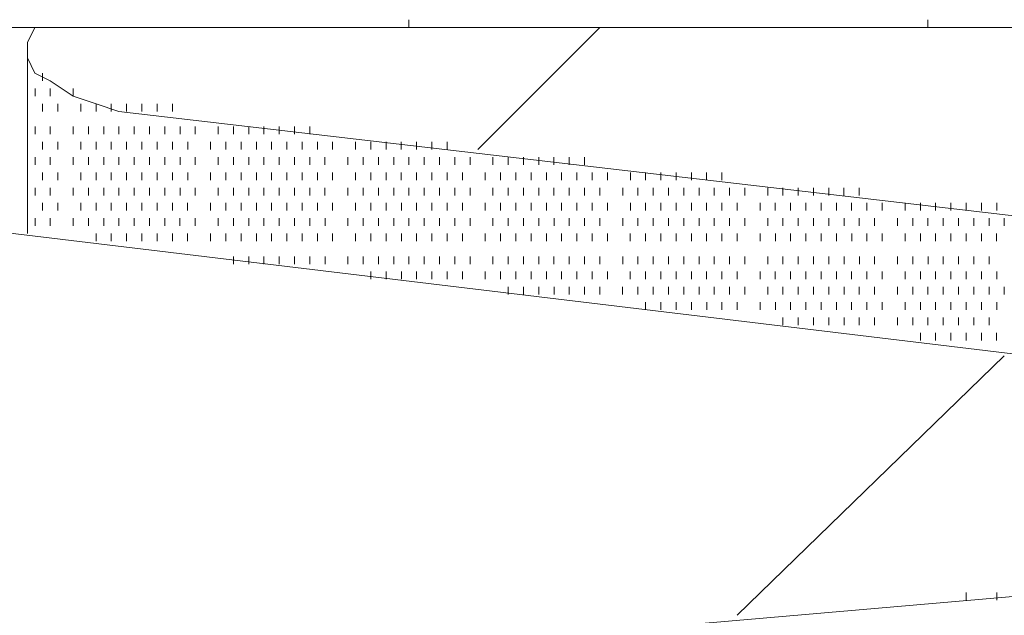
# Model space of a CAD drawing. Extents: x 309 to 1068, y 854 to 1368.
# Tile 67 of 82: x 497.63 to 506.48, y 1019.94 to 1025.3. Entities that reach past the tile are written whole.
import ezdxf

# ---------------------------------------------------------------- set-up
doc = ezdxf.new("R2010")
doc.units = 0
doc.layers.get('0').update_dxf_attribs({"linetype": 'CONTINUOUS'})
doc.layers.add('PDF_Geometry', color=7, linetype='CONTINUOUS', true_color=0xffffff)

msp = doc.modelspace()

# ---------------------------------------------------------------- linework, layer by layer
at = {"lineweight": 20}
msp.add_lwpolyline([(392.768534, 972.043478), (445.95277, 1025.227764), (565.635095, 1025.227764), (565.635095, 1000.111284), (512.450624, 946.926687), (458.442665, 946.926687)], dxfattribs=at)
at = {"layer": 'PDF_Geometry', "color": 252, "lineweight": 5}
for points in [[(501.127597, 1025.227764), (501.127597, 1025.29667)], [(505.794, 1025.227764), (505.794, 1025.29667)], [(499.960878, 1025.227764), (497.627442, 1025.227764)], [(504.627751, 1025.227764), (502.294315, 1025.227764)]]:
    msp.add_lwpolyline(points, dxfattribs=at)
at = {"layer": 'PDF_Geometry', "color": 0, "lineweight": 15}
for points in [[(497.696357, 1023.375266), (497.696357, 1025.090891), (497.764795, 1025.227766)], [(497.696357, 1025.090935), (497.696357, 1024.953591), (497.764795, 1024.816248), (497.902139, 1024.74781), (498.10792, 1024.610466), (498.31417, 1024.54156), (498.519951, 1024.473123)], [(498.519715, 1024.472976), (516.774247, 1022.345788)], [(510.117288, 1021.865461), (491.863225, 1024.061555)], [(482.324434, 1017.267448), (482.530215, 1017.47276), (482.804434, 1017.67901), (483.147559, 1017.816354), (483.490684, 1017.953698), (483.902715, 1018.091042), (484.314277, 1018.228385), (484.794746, 1018.228385), (509.362402, 1020.355104), (509.637091, 1020.42401), (509.911777, 1020.492917), (510.185996, 1020.561354), (510.391776, 1020.629792), (510.598028, 1020.767135), (510.803809, 1020.90401), (510.872246, 1021.041823), (510.940684, 1021.179167), (511.009589, 1021.31651), (510.940684, 1021.453385), (510.872246, 1021.590729), (510.734903, 1021.659635), (510.598028, 1021.79651), (510.391776, 1021.865417), (510.117558, 1021.865417)]]:
    msp.add_lwpolyline(points, dxfattribs=at)
at = {"layer": 'PDF_Geometry', "color": 0, "lineweight": 9}
for points in [[(501.745277, 1024.130089), (502.84309, 1025.227902)], [(504.078298, 1019.944012), (506.480173, 1022.276981)]]:
    msp.add_lwpolyline(points, dxfattribs=at)
at = {"layer": 'PDF_Geometry', "color": 252, "lineweight": 9}
for points in [[(497.696356, 1024.74752), (497.696356, 1024.816426)], [(497.833231, 1024.74752), (497.833231, 1024.816426)], [(497.765261, 1024.610177), (497.765261, 1024.678615)], [(497.902136, 1024.610177), (497.902136, 1024.678615)], [(498.107918, 1024.610177), (498.107918, 1024.678615)], [(497.696356, 1024.472833), (497.696356, 1024.54174)], [(497.833231, 1024.472833), (497.833231, 1024.54174)], [(497.971044, 1024.472833), (497.971044, 1024.54174)], [(498.176356, 1024.472833), (498.176356, 1024.54174)], [(498.314169, 1024.472833), (498.314169, 1024.54174)], [(498.451044, 1024.472833), (498.451044, 1024.54174)], [(498.588387, 1024.472833), (498.588387, 1024.54174)], [(498.72573, 1024.472833), (498.72573, 1024.54174)], [(498.863074, 1024.472833), (498.863074, 1024.54174)], [(498.999949, 1024.472833), (498.999949, 1024.54174)], [(497.765261, 1024.26752), (497.765261, 1024.335489)], [(497.902136, 1024.26752), (497.902136, 1024.335489)], [(498.107918, 1024.26752), (498.107918, 1024.335489)], [(498.245262, 1024.26752), (498.245262, 1024.335489)], [(498.382606, 1024.26752), (498.382606, 1024.335489)], [(498.519949, 1024.26752), (498.519949, 1024.335489)], [(498.656824, 1024.26752), (498.656824, 1024.335489)], [(498.794637, 1024.26752), (498.794637, 1024.335489)], [(498.931512, 1024.26752), (498.931512, 1024.335489)], [(499.068856, 1024.26752), (499.068856, 1024.335489)], [(499.2062, 1024.26752), (499.2062, 1024.335489)], [(499.411981, 1024.26752), (499.411981, 1024.335489)], [(499.548856, 1024.26752), (499.548856, 1024.335489)], [(499.686668, 1024.26752), (499.686668, 1024.335489)], [(499.823543, 1024.26752), (499.823543, 1024.335489)], [(499.960886, 1024.26752), (499.960886, 1024.335489)], [(500.098231, 1024.26752), (500.098231, 1024.335489)], [(500.235574, 1024.26752), (500.235574, 1024.335489)], [(497.696356, 1024.130177), (497.696356, 1024.198145)], [(497.833231, 1024.130177), (497.833231, 1024.198145)], [(497.971044, 1024.130177), (497.971044, 1024.198145)], [(498.176356, 1024.130177), (498.176356, 1024.198145)], [(498.314169, 1024.130177), (498.314169, 1024.198145)], [(498.451044, 1024.130177), (498.451044, 1024.198145)], [(498.588387, 1024.130177), (498.588387, 1024.198145)], [(498.72573, 1024.130177), (498.72573, 1024.198145)], [(498.863074, 1024.130177), (498.863074, 1024.198145)], [(498.999949, 1024.130177), (498.999949, 1024.198145)], [(499.137762, 1024.130177), (499.137762, 1024.198145)], [(499.343075, 1024.130177), (499.343075, 1024.198145)], [(499.480886, 1024.130177), (499.480886, 1024.198145)], [(499.617761, 1024.130177), (499.617761, 1024.198145)], [(499.755106, 1024.130177), (499.755106, 1024.198145)], [(499.891981, 1024.130177), (499.891981, 1024.198145)], [(500.029794, 1024.130177), (500.029794, 1024.198145)], [(500.166669, 1024.130177), (500.166669, 1024.198145)], [(500.304012, 1024.130177), (500.304012, 1024.198145)], [(500.441356, 1024.130177), (500.441356, 1024.198145)], [(500.647137, 1024.130177), (500.647137, 1024.198145)], [(500.784481, 1024.130177), (500.784481, 1024.198145)], [(500.921824, 1024.130177), (500.921824, 1024.198145)], [(501.058699, 1024.130177), (501.058699, 1024.198145)], [(501.196512, 1024.130177), (501.196512, 1024.198145)], [(501.333387, 1024.130177), (501.333387, 1024.198145)], [(501.470731, 1024.130177), (501.470731, 1024.198145)], [(497.765261, 1023.992832), (497.765261, 1024.06127)], [(497.902136, 1023.992832), (497.902136, 1024.06127)], [(498.107918, 1023.992832), (498.107918, 1024.06127)], [(498.245262, 1023.992832), (498.245262, 1024.06127)], [(498.382606, 1023.992832), (498.382606, 1024.06127)], [(498.519949, 1023.992832), (498.519949, 1024.06127)], [(498.656824, 1023.992832), (498.656824, 1024.06127)], [(498.794637, 1023.992832), (498.794637, 1024.06127)], [(498.931512, 1023.992832), (498.931512, 1024.06127)], [(499.068856, 1023.992832), (499.068856, 1024.06127)], [(499.206191, 1023.99266), (499.206191, 1024.061097)], [(499.411972, 1023.99266), (499.411972, 1024.061097)], [(499.548847, 1023.99266), (499.548847, 1024.061097)], [(499.68666, 1023.99266), (499.68666, 1024.061097)], [(499.823535, 1023.99266), (499.823535, 1024.061097)], [(499.960878, 1023.99266), (499.960878, 1024.061097)], [(500.098222, 1023.99266), (500.098222, 1024.061097)], [(500.235566, 1023.99266), (500.235566, 1024.061097)], [(500.372441, 1023.99266), (500.372441, 1024.061097)], [(500.578691, 1023.99266), (500.578691, 1024.061097)], [(500.715566, 1023.99266), (500.715566, 1024.061097)], [(500.853378, 1023.99266), (500.853378, 1024.061097)], [(500.990253, 1023.99266), (500.990253, 1024.061097)], [(501.127597, 1023.99266), (501.127597, 1024.061097)], [(501.264472, 1023.99266), (501.264472, 1024.061097)], [(501.402285, 1023.99266), (501.402285, 1024.061097)], [(501.53916, 1023.99266), (501.53916, 1024.061097)], [(501.676503, 1023.99266), (501.676503, 1024.061097)], [(501.882285, 1023.99266), (501.882285, 1024.061097)], [(502.019628, 1023.99266), (502.019628, 1024.061097)], [(502.156972, 1023.99266), (502.156972, 1024.061097)], [(502.294316, 1023.99266), (502.294316, 1024.061097)], [(502.431191, 1023.99266), (502.431191, 1024.061097)], [(502.569003, 1023.99266), (502.569003, 1024.061097)], [(502.705878, 1023.99266), (502.705878, 1024.061097)], [(497.696347, 1023.855316), (497.696347, 1023.924222)], [(497.833222, 1023.855316), (497.833222, 1023.924222)], [(497.971035, 1023.855316), (497.971035, 1023.924222)], [(498.176347, 1023.855316), (498.176347, 1023.924222)], [(498.31416, 1023.855316), (498.31416, 1023.924222)], [(498.451035, 1023.855316), (498.451035, 1023.924222)], [(498.588378, 1023.855316), (498.588378, 1023.924222)], [(498.725722, 1023.855316), (498.725722, 1023.924222)], [(498.863066, 1023.855316), (498.863066, 1023.924222)], [(498.999941, 1023.855316), (498.999941, 1023.924222)], [(499.137753, 1023.855316), (499.137753, 1023.924222)], [(499.343066, 1023.855316), (499.343066, 1023.924222)], [(499.480878, 1023.855316), (499.480878, 1023.924222)], [(499.617753, 1023.855316), (499.617753, 1023.924222)], [(499.755097, 1023.855316), (499.755097, 1023.924222)], [(499.891972, 1023.855316), (499.891972, 1023.924222)], [(500.029785, 1023.855316), (500.029785, 1023.924222)], [(500.16666, 1023.855316), (500.16666, 1023.924222)], [(500.304003, 1023.855316), (500.304003, 1023.924222)], [(500.441347, 1023.855316), (500.441347, 1023.924222)], [(500.647128, 1023.855316), (500.647128, 1023.924222)], [(500.784472, 1023.855316), (500.784472, 1023.924222)], [(500.921816, 1023.855316), (500.921816, 1023.924222)], [(501.058691, 1023.855316), (501.058691, 1023.924222)], [(501.196503, 1023.855316), (501.196503, 1023.924222)], [(501.333378, 1023.855316), (501.333378, 1023.924222)], [(501.470722, 1023.855316), (501.470722, 1023.924222)], [(501.607597, 1023.855316), (501.607597, 1023.924222)], [(501.813847, 1023.855316), (501.813847, 1023.924222)], [(501.951191, 1023.855316), (501.951191, 1023.924222)], [(502.088066, 1023.855316), (502.088066, 1023.924222)], [(502.225878, 1023.855316), (502.225878, 1023.924222)], [(502.362753, 1023.855316), (502.362753, 1023.924222)], [(502.500097, 1023.855316), (502.500097, 1023.924222)], [(502.637441, 1023.855316), (502.637441, 1023.924222)], [(502.774316, 1023.855316), (502.774316, 1023.924222)], [(502.912128, 1023.855316), (502.912128, 1023.924222)], [(503.11791, 1023.855316), (503.11791, 1023.924222)], [(503.254785, 1023.855316), (503.254785, 1023.924222)], [(503.392128, 1023.855316), (503.392128, 1023.924222)], [(503.529472, 1023.855316), (503.529472, 1023.924222)], [(503.666816, 1023.855316), (503.666816, 1023.924222)], [(503.803691, 1023.855316), (503.803691, 1023.924222)], [(503.941503, 1023.855316), (503.941503, 1023.924222)], [(497.765253, 1023.717972), (497.765253, 1023.78641)], [(497.902128, 1023.717972), (497.902128, 1023.78641)], [(498.10791, 1023.717972), (498.10791, 1023.78641)], [(498.245253, 1023.717972), (498.245253, 1023.78641)], [(498.382597, 1023.717972), (498.382597, 1023.78641)], [(498.519941, 1023.717972), (498.519941, 1023.78641)], [(498.656816, 1023.717972), (498.656816, 1023.78641)], [(498.794628, 1023.717972), (498.794628, 1023.78641)], [(498.931503, 1023.717972), (498.931503, 1023.78641)], [(499.068847, 1023.717972), (499.068847, 1023.78641)], [(499.206191, 1023.717972), (499.206191, 1023.78641)], [(499.411972, 1023.717972), (499.411972, 1023.78641)], [(499.548847, 1023.717972), (499.548847, 1023.78641)], [(499.68666, 1023.717972), (499.68666, 1023.78641)], [(499.823535, 1023.717972), (499.823535, 1023.78641)], [(499.960878, 1023.717972), (499.960878, 1023.78641)], [(500.098222, 1023.717972), (500.098222, 1023.78641)], [(500.235566, 1023.717972), (500.235566, 1023.78641)], [(500.372441, 1023.717972), (500.372441, 1023.78641)], [(500.578691, 1023.717972), (500.578691, 1023.78641)], [(500.715566, 1023.717972), (500.715566, 1023.78641)], [(500.853378, 1023.717972), (500.853378, 1023.78641)], [(500.990253, 1023.717972), (500.990253, 1023.78641)], [(501.127597, 1023.717972), (501.127597, 1023.78641)], [(501.264472, 1023.717972), (501.264472, 1023.78641)], [(501.402285, 1023.717972), (501.402285, 1023.78641)], [(501.53916, 1023.717972), (501.53916, 1023.78641)], [(501.676503, 1023.717972), (501.676503, 1023.78641)], [(501.882285, 1023.717972), (501.882285, 1023.78641)], [(502.019628, 1023.717972), (502.019628, 1023.78641)], [(502.156972, 1023.717972), (502.156972, 1023.78641)], [(502.294316, 1023.717972), (502.294316, 1023.78641)], [(502.431191, 1023.717972), (502.431191, 1023.78641)], [(502.569003, 1023.717972), (502.569003, 1023.78641)], [(502.705878, 1023.717972), (502.705878, 1023.78641)], [(502.843222, 1023.717972), (502.843222, 1023.78641)], [(503.049003, 1023.717972), (503.049003, 1023.78641)], [(503.186347, 1023.717972), (503.186347, 1023.78641)], [(503.323222, 1023.717972), (503.323222, 1023.78641)], [(503.461035, 1023.717972), (503.461035, 1023.78641)], [(503.59791, 1023.717972), (503.59791, 1023.78641)], [(503.735253, 1023.717972), (503.735253, 1023.78641)], [(503.872597, 1023.717972), (503.872597, 1023.78641)], [(504.009941, 1023.717972), (504.009941, 1023.78641)], [(504.146816, 1023.717972), (504.146816, 1023.78641)], [(504.353066, 1023.717972), (504.353066, 1023.78641)], [(504.489941, 1023.717972), (504.489941, 1023.78641)], [(504.627753, 1023.717972), (504.627753, 1023.78641)], [(504.764628, 1023.717972), (504.764628, 1023.78641)], [(504.901972, 1023.717972), (504.901972, 1023.78641)], [(505.038847, 1023.717972), (505.038847, 1023.78641)], [(505.17666, 1023.717972), (505.17666, 1023.78641)], [(497.696347, 1023.581097), (497.696347, 1023.649535)], [(497.833222, 1023.581097), (497.833222, 1023.649535)], [(497.971035, 1023.581097), (497.971035, 1023.649535)], [(498.176347, 1023.581097), (498.176347, 1023.649535)], [(498.31416, 1023.581097), (498.31416, 1023.649535)], [(498.451035, 1023.581097), (498.451035, 1023.649535)], [(498.588378, 1023.581097), (498.588378, 1023.649535)], [(498.725582, 1023.581088), (498.725582, 1023.649525)], [(498.862926, 1023.581088), (498.862926, 1023.649525)], [(499.000269, 1023.581088), (499.000269, 1023.649525)], [(499.137144, 1023.581088), (499.137144, 1023.649525)], [(499.343394, 1023.581088), (499.343394, 1023.649525)], [(499.480738, 1023.581088), (499.480738, 1023.649525)], [(499.617613, 1023.581088), (499.617613, 1023.649525)], [(499.755426, 1023.581088), (499.755426, 1023.649525)], [(499.892301, 1023.581088), (499.892301, 1023.649525)], [(500.029644, 1023.581088), (500.029644, 1023.649525)], [(500.166519, 1023.581088), (500.166519, 1023.649525)], [(500.304332, 1023.581088), (500.304332, 1023.649525)], [(500.441207, 1023.581088), (500.441207, 1023.649525)], [(500.646988, 1023.581088), (500.646988, 1023.649525)], [(500.784332, 1023.581088), (500.784332, 1023.649525)], [(500.921676, 1023.581088), (500.921676, 1023.649525)], [(501.059019, 1023.581088), (501.059019, 1023.649525)], [(501.196363, 1023.581088), (501.196363, 1023.649525)], [(501.333238, 1023.581088), (501.333238, 1023.649525)], [(501.471051, 1023.581088), (501.471051, 1023.649525)], [(501.607926, 1023.581088), (501.607926, 1023.649525)], [(501.813707, 1023.581088), (501.813707, 1023.649525)], [(501.951051, 1023.581088), (501.951051, 1023.649525)], [(502.088394, 1023.581088), (502.088394, 1023.649525)], [(502.225269, 1023.581088), (502.225269, 1023.649525)], [(502.362613, 1023.581088), (502.362613, 1023.649525)], [(502.499957, 1023.581088), (502.499957, 1023.649525)], [(502.637301, 1023.581088), (502.637301, 1023.649525)], [(502.774644, 1023.581088), (502.774644, 1023.649525)], [(502.911988, 1023.581088), (502.911988, 1023.649525)], [(503.117769, 1023.581088), (503.117769, 1023.649525)], [(503.254644, 1023.581088), (503.254644, 1023.649525)], [(503.391988, 1023.581088), (503.391988, 1023.649525)], [(503.529332, 1023.581088), (503.529332, 1023.649525)], [(503.666676, 1023.581088), (503.666676, 1023.649525)], [(503.804019, 1023.581088), (503.804019, 1023.649525)], [(503.940894, 1023.581088), (503.940894, 1023.649525)], [(504.078238, 1023.581088), (504.078238, 1023.649525)], [(504.284019, 1023.581088), (504.284019, 1023.649525)], [(504.421363, 1023.581088), (504.421363, 1023.649525)], [(504.558707, 1023.581088), (504.558707, 1023.649525)], [(504.696051, 1023.581088), (504.696051, 1023.649525)], [(504.833394, 1023.581088), (504.833394, 1023.649525)], [(504.970269, 1023.581088), (504.970269, 1023.649525)], [(505.107613, 1023.581088), (505.107613, 1023.649525)], [(505.244957, 1023.581088), (505.244957, 1023.649525)], [(505.382301, 1023.581088), (505.382301, 1023.649525)], [(505.588082, 1023.581088), (505.588082, 1023.649525)], [(505.725426, 1023.581088), (505.725426, 1023.649525)], [(505.862769, 1023.581088), (505.862769, 1023.649525)], [(505.999644, 1023.581088), (505.999644, 1023.649525)], [(506.136988, 1023.581088), (506.136988, 1023.649525)], [(506.274332, 1023.581088), (506.274332, 1023.649525)], [(506.411675, 1023.581088), (506.411675, 1023.649525)], [(497.765113, 1023.443744), (497.765113, 1023.512181)], [(497.901988, 1023.443744), (497.901988, 1023.512181)], [(498.107769, 1023.443744), (498.107769, 1023.512181)], [(498.245113, 1023.443744), (498.245113, 1023.512181)], [(498.382457, 1023.443744), (498.382457, 1023.512181)], [(498.519801, 1023.443744), (498.519801, 1023.512181)], [(498.657144, 1023.443744), (498.657144, 1023.512181)], [(498.794019, 1023.443744), (498.794019, 1023.512181)], [(498.931363, 1023.443744), (498.931363, 1023.512181)], [(499.068707, 1023.443744), (499.068707, 1023.512181)], [(499.206051, 1023.443744), (499.206051, 1023.512181)], [(499.411832, 1023.443744), (499.411832, 1023.512181)], [(499.549176, 1023.443744), (499.549176, 1023.512181)], [(499.686519, 1023.443744), (499.686519, 1023.512181)], [(499.823394, 1023.443744), (499.823394, 1023.512181)], [(499.960738, 1023.443744), (499.960738, 1023.512181)], [(500.098082, 1023.443744), (500.098082, 1023.512181)], [(500.235426, 1023.443744), (500.235426, 1023.512181)], [(500.372769, 1023.443744), (500.372769, 1023.512181)], [(500.578551, 1023.443744), (500.578551, 1023.512181)], [(500.715894, 1023.443744), (500.715894, 1023.512181)], [(500.852769, 1023.443744), (500.852769, 1023.512181)], [(500.990113, 1023.443744), (500.990113, 1023.512181)], [(501.127457, 1023.443744), (501.127457, 1023.512181)], [(501.264801, 1023.443744), (501.264801, 1023.512181)], [(501.402144, 1023.443744), (501.402144, 1023.512181)], [(501.539019, 1023.443744), (501.539019, 1023.512181)], [(501.676363, 1023.443744), (501.676363, 1023.512181)], [(501.882144, 1023.443744), (501.882144, 1023.512181)], [(502.019957, 1023.443744), (502.019957, 1023.512181)], [(502.156832, 1023.443744), (502.156832, 1023.512181)], [(502.294176, 1023.443744), (502.294176, 1023.512181)], [(502.431519, 1023.443744), (502.431519, 1023.512181)], [(502.568394, 1023.443744), (502.568394, 1023.512181)], [(502.705738, 1023.443744), (502.705738, 1023.512181)], [(502.843082, 1023.443744), (502.843082, 1023.512181)], [(503.048863, 1023.443744), (503.048863, 1023.512181)], [(503.186676, 1023.443744), (503.186676, 1023.512181)], [(503.323551, 1023.443744), (503.323551, 1023.512181)], [(503.460894, 1023.443744), (503.460894, 1023.512181)], [(503.597769, 1023.443744), (503.597769, 1023.512181)], [(503.735582, 1023.443744), (503.735582, 1023.512181)], [(503.872457, 1023.443744), (503.872457, 1023.512181)], [(504.009801, 1023.443744), (504.009801, 1023.512181)], [(504.147144, 1023.443744), (504.147144, 1023.512181)], [(504.352926, 1023.443744), (504.352926, 1023.512181)], [(504.490269, 1023.443744), (504.490269, 1023.512181)], [(504.627613, 1023.443744), (504.627613, 1023.512181)], [(504.764488, 1023.443744), (504.764488, 1023.512181)], [(504.902301, 1023.443744), (504.902301, 1023.512181)], [(505.039176, 1023.443744), (505.039176, 1023.512181)], [(505.176519, 1023.443744), (505.176519, 1023.512181)], [(505.313394, 1023.443744), (505.313394, 1023.512181)], [(505.519644, 1023.443744), (505.519644, 1023.512181)], [(505.656519, 1023.443744), (505.656519, 1023.512181)], [(505.793863, 1023.443744), (505.793863, 1023.512181)], [(505.931207, 1023.443744), (505.931207, 1023.512181)], [(506.068551, 1023.443744), (506.068551, 1023.512181)], [(506.205894, 1023.443744), (506.205894, 1023.512181)], [(506.343238, 1023.443744), (506.343238, 1023.512181)], [(506.480113, 1023.443744), (506.480113, 1023.512181)], [(498.314019, 1023.3064), (498.314019, 1023.375306)], [(498.450894, 1023.3064), (498.450894, 1023.375306)], [(498.588707, 1023.3064), (498.588707, 1023.375306)], [(498.725582, 1023.3064), (498.725582, 1023.375306)], [(498.862926, 1023.3064), (498.862926, 1023.375306)], [(499.000083, 1023.306301), (499.000083, 1023.375207)], [(499.137426, 1023.306301), (499.137426, 1023.375207)], [(499.343208, 1023.306301), (499.343208, 1023.375207)], [(499.480551, 1023.306301), (499.480551, 1023.375207)], [(499.617895, 1023.306301), (499.617895, 1023.375207)], [(499.755239, 1023.306301), (499.755239, 1023.375207)], [(499.892114, 1023.306301), (499.892114, 1023.375207)], [(500.029926, 1023.306301), (500.029926, 1023.375207)], [(500.166801, 1023.306301), (500.166801, 1023.375207)], [(500.304145, 1023.306301), (500.304145, 1023.375207)], [(500.44102, 1023.306301), (500.44102, 1023.375207)], [(500.64727, 1023.306301), (500.64727, 1023.375207)], [(500.784145, 1023.306301), (500.784145, 1023.375207)], [(500.921958, 1023.306301), (500.921958, 1023.375207)], [(501.058833, 1023.306301), (501.058833, 1023.375207)], [(501.196176, 1023.306301), (501.196176, 1023.375207)], [(501.33352, 1023.306301), (501.33352, 1023.375207)], [(501.470864, 1023.306301), (501.470864, 1023.375207)], [(501.607739, 1023.306301), (501.607739, 1023.375207)], [(501.81352, 1023.306301), (501.81352, 1023.375207)], [(501.950864, 1023.306301), (501.950864, 1023.375207)], [(502.088208, 1023.306301), (502.088208, 1023.375207)], [(502.225551, 1023.306301), (502.225551, 1023.375207)], [(502.362895, 1023.306301), (502.362895, 1023.375207)], [(502.49977, 1023.306301), (502.49977, 1023.375207)], [(502.637583, 1023.306301), (502.637583, 1023.375207)], [(502.774458, 1023.306301), (502.774458, 1023.375207)], [(502.911801, 1023.306301), (502.911801, 1023.375207)], [(503.117583, 1023.306301), (503.117583, 1023.375207)], [(503.254926, 1023.306301), (503.254926, 1023.375207)], [(503.39227, 1023.306301), (503.39227, 1023.375207)], [(503.529145, 1023.306301), (503.529145, 1023.375207)], [(503.666489, 1023.306301), (503.666489, 1023.375207)], [(503.803833, 1023.306301), (503.803833, 1023.375207)], [(503.941176, 1023.306301), (503.941176, 1023.375207)], [(504.07852, 1023.306301), (504.07852, 1023.375207)], [(504.284301, 1023.306301), (504.284301, 1023.375207)], [(504.421645, 1023.306301), (504.421645, 1023.375207)], [(504.55852, 1023.306301), (504.55852, 1023.375207)], [(504.695864, 1023.306301), (504.695864, 1023.375207)], [(504.833208, 1023.306301), (504.833208, 1023.375207)], [(504.970551, 1023.306301), (504.970551, 1023.375207)], [(505.107895, 1023.306301), (505.107895, 1023.375207)], [(505.24477, 1023.306301), (505.24477, 1023.375207)], [(505.382114, 1023.306301), (505.382114, 1023.375207)], [(505.587895, 1023.306301), (505.587895, 1023.375207)], [(505.725708, 1023.306301), (505.725708, 1023.375207)], [(505.862583, 1023.306301), (505.862583, 1023.375207)], [(505.999926, 1023.306301), (505.999926, 1023.375207)], [(506.13727, 1023.306301), (506.13727, 1023.375207)], [(506.274145, 1023.306301), (506.274145, 1023.375207)], [(506.411489, 1023.306301), (506.411489, 1023.375207)], [(499.548989, 1023.100519), (499.548989, 1023.169426)], [(499.686333, 1023.100519), (499.686333, 1023.169426)], [(499.823676, 1023.100519), (499.823676, 1023.169426)], [(499.96102, 1023.100519), (499.96102, 1023.169426)], [(500.097895, 1023.100519), (500.097895, 1023.169426)], [(500.235239, 1023.100519), (500.235239, 1023.169426)], [(500.372583, 1023.100519), (500.372583, 1023.169426)], [(500.578833, 1023.100519), (500.578833, 1023.169426)], [(500.715708, 1023.100519), (500.715708, 1023.169426)], [(500.853051, 1023.100519), (500.853051, 1023.169426)], [(500.990395, 1023.100519), (500.990395, 1023.169426)], [(501.12727, 1023.100519), (501.12727, 1023.169426)], [(501.264614, 1023.100519), (501.264614, 1023.169426)], [(501.401958, 1023.100519), (501.401958, 1023.169426)], [(501.539301, 1023.100519), (501.539301, 1023.169426)], [(501.676645, 1023.100519), (501.676645, 1023.169426)], [(501.882426, 1023.100519), (501.882426, 1023.169426)], [(502.01977, 1023.100519), (502.01977, 1023.169426)], [(502.156645, 1023.100519), (502.156645, 1023.169426)], [(502.294458, 1023.100519), (502.294458, 1023.169426)], [(502.431333, 1023.100519), (502.431333, 1023.169426)], [(502.568676, 1023.100519), (502.568676, 1023.169426)], [(502.70602, 1023.100519), (502.70602, 1023.169426)], [(502.842895, 1023.100519), (502.842895, 1023.169426)], [(503.049145, 1023.100519), (503.049145, 1023.169426)], [(503.186489, 1023.100519), (503.186489, 1023.169426)], [(503.323364, 1023.100519), (503.323364, 1023.169426)], [(503.461176, 1023.100519), (503.461176, 1023.169426)], [(503.598051, 1023.100519), (503.598051, 1023.169426)], [(503.735395, 1023.100519), (503.735395, 1023.169426)], [(503.87227, 1023.100519), (503.87227, 1023.169426)], [(504.010083, 1023.100519), (504.010083, 1023.169426)], [(504.146958, 1023.100519), (504.146958, 1023.169426)], [(504.353208, 1023.100519), (504.353208, 1023.169426)], [(504.490083, 1023.100519), (504.490083, 1023.169426)], [(504.627426, 1023.100519), (504.627426, 1023.169426)], [(504.76477, 1023.100519), (504.76477, 1023.169426)], [(504.902114, 1023.100519), (504.902114, 1023.169426)], [(505.038989, 1023.100519), (505.038989, 1023.169426)], [(505.176801, 1023.100519), (505.176801, 1023.169426)], [(505.313676, 1023.100519), (505.313676, 1023.169426)], [(505.519458, 1023.100519), (505.519458, 1023.169426)], [(505.656801, 1023.100519), (505.656801, 1023.169426)], [(505.794145, 1023.100519), (505.794145, 1023.169426)], [(505.93102, 1023.100519), (505.93102, 1023.169426)], [(506.068833, 1023.100519), (506.068833, 1023.169426)], [(506.205708, 1023.100519), (506.205708, 1023.169426)], [(506.343051, 1023.100519), (506.343051, 1023.169426)], [(500.784249, 1022.963464), (500.784249, 1023.03237)], [(500.922062, 1022.963464), (500.922062, 1023.03237)], [(501.058937, 1022.963464), (501.058937, 1023.03237)], [(501.196281, 1022.963464), (501.196281, 1023.03237)], [(501.333156, 1022.963464), (501.333156, 1023.03237)], [(501.470968, 1022.963464), (501.470968, 1023.03237)], [(501.607843, 1022.963464), (501.607843, 1023.03237)], [(501.813624, 1022.963464), (501.813624, 1023.03237)], [(501.950968, 1022.963464), (501.950968, 1023.03237)], [(502.088312, 1022.963464), (502.088312, 1023.03237)], [(502.225656, 1022.963464), (502.225656, 1023.03237)], [(502.362531, 1022.963464), (502.362531, 1023.03237)], [(502.499874, 1022.963464), (502.499874, 1023.03237)], [(502.637687, 1022.963464), (502.637687, 1023.03237)], [(502.774562, 1022.963464), (502.774562, 1023.03237)], [(502.911906, 1022.963464), (502.911906, 1023.03237)], [(503.117687, 1022.963464), (503.117687, 1023.03237)], [(503.255031, 1022.963464), (503.255031, 1023.03237)], [(503.391906, 1022.963464), (503.391906, 1023.03237)], [(503.529249, 1022.963464), (503.529249, 1023.03237)], [(503.666593, 1022.963464), (503.666593, 1023.03237)], [(503.803937, 1022.963464), (503.803937, 1023.03237)], [(503.941281, 1022.963464), (503.941281, 1023.03237)], [(504.078156, 1022.963464), (504.078156, 1023.03237)], [(504.284406, 1022.963464), (504.284406, 1023.03237)], [(504.421281, 1022.963464), (504.421281, 1023.03237)], [(504.559093, 1022.963464), (504.559093, 1023.03237)], [(504.695968, 1022.963464), (504.695968, 1023.03237)], [(504.833312, 1022.963464), (504.833312, 1023.03237)], [(504.970656, 1022.963464), (504.970656, 1023.03237)], [(505.107531, 1022.963464), (505.107531, 1023.03237)], [(505.244874, 1022.963464), (505.244874, 1023.03237)], [(505.382218, 1022.963464), (505.382218, 1023.03237)], [(505.587999, 1022.963464), (505.587999, 1023.03237)], [(505.725812, 1022.963464), (505.725812, 1023.03237)], [(505.862687, 1022.963464), (505.862687, 1023.03237)], [(506.000031, 1022.963464), (506.000031, 1023.03237)], [(506.136906, 1022.963464), (506.136906, 1023.03237)], [(506.274718, 1022.963464), (506.274718, 1023.03237)], [(506.411593, 1022.963464), (506.411593, 1023.03237)], [(502.019874, 1022.82612), (502.019874, 1022.894558)], [(502.156749, 1022.82612), (502.156749, 1022.894558)], [(502.294562, 1022.82612), (502.294562, 1022.894558)], [(502.431437, 1022.82612), (502.431437, 1022.894558)], [(502.568781, 1022.82612), (502.568781, 1022.894558)], [(502.705656, 1022.82612), (502.705656, 1022.894558)], [(502.843468, 1022.82612), (502.843468, 1022.894558)], [(503.048781, 1022.82612), (503.048781, 1022.894558)], [(503.186593, 1022.82612), (503.186593, 1022.894558)], [(503.323468, 1022.82612), (503.323468, 1022.894558)], [(503.460812, 1022.82612), (503.460812, 1022.894558)], [(503.598156, 1022.82612), (503.598156, 1022.894558)], [(503.735499, 1022.82612), (503.735499, 1022.894558)], [(503.872374, 1022.82612), (503.872374, 1022.894558)], [(504.010187, 1022.82612), (504.010187, 1022.894558)], [(504.147062, 1022.82612), (504.147062, 1022.894558)], [(504.353312, 1022.82612), (504.353312, 1022.894558)], [(504.490187, 1022.82612), (504.490187, 1022.894558)], [(504.627531, 1022.82612), (504.627531, 1022.894558)], [(504.764406, 1022.82612), (504.764406, 1022.894558)], [(504.902218, 1022.82612), (504.902218, 1022.894558)], [(505.039093, 1022.82612), (505.039093, 1022.894558)], [(505.176437, 1022.82612), (505.176437, 1022.894558)], [(505.313781, 1022.82612), (505.313781, 1022.894558)], [(505.519562, 1022.82612), (505.519562, 1022.894558)], [(505.656906, 1022.82612), (505.656906, 1022.894558)], [(505.793781, 1022.82612), (505.793781, 1022.894558)], [(505.931124, 1022.82612), (505.931124, 1022.894558)], [(506.068937, 1022.82612), (506.068937, 1022.894558)], [(506.205812, 1022.82612), (506.205812, 1022.894558)], [(506.343156, 1022.82612), (506.343156, 1022.894558)], [(506.480031, 1022.82612), (506.480031, 1022.894558)], [(503.254751, 1022.689146), (503.254751, 1022.757583)], [(503.392094, 1022.689146), (503.392094, 1022.757583)], [(503.529438, 1022.689146), (503.529438, 1022.757583)], [(503.666782, 1022.689146), (503.666782, 1022.757583)], [(503.804126, 1022.689146), (503.804126, 1022.757583)], [(503.941001, 1022.689146), (503.941001, 1022.757583)], [(504.078344, 1022.689146), (504.078344, 1022.757583)], [(504.284126, 1022.689146), (504.284126, 1022.757583)], [(504.421469, 1022.689146), (504.421469, 1022.757583)], [(504.558813, 1022.689146), (504.558813, 1022.757583)], [(504.696157, 1022.689146), (504.696157, 1022.757583)], [(504.833501, 1022.689146), (504.833501, 1022.757583)], [(504.970376, 1022.689146), (504.970376, 1022.757583)], [(505.107719, 1022.689146), (505.107719, 1022.757583)], [(505.245063, 1022.689146), (505.245063, 1022.757583)], [(505.382407, 1022.689146), (505.382407, 1022.757583)], [(505.588188, 1022.689146), (505.588188, 1022.757583)], [(505.725532, 1022.689146), (505.725532, 1022.757583)], [(505.862876, 1022.689146), (505.862876, 1022.757583)], [(505.999751, 1022.689146), (505.999751, 1022.757583)], [(506.137094, 1022.689146), (506.137094, 1022.757583)], [(506.274438, 1022.689146), (506.274438, 1022.757583)], [(506.411782, 1022.689146), (506.411782, 1022.757583)], [(504.490376, 1022.551802), (504.490376, 1022.619771)], [(504.627251, 1022.551802), (504.627251, 1022.619771)], [(504.764594, 1022.551802), (504.764594, 1022.619771)], [(504.901938, 1022.551802), (504.901938, 1022.619771)], [(505.039282, 1022.551802), (505.039282, 1022.619771)], [(505.176626, 1022.551802), (505.176626, 1022.619771)], [(505.313501, 1022.551802), (505.313501, 1022.619771)], [(505.519751, 1022.551802), (505.519751, 1022.619771)], [(505.656626, 1022.551802), (505.656626, 1022.619771)], [(505.793969, 1022.551802), (505.793969, 1022.619771)], [(505.931313, 1022.551802), (505.931313, 1022.619771)], [(506.068657, 1022.551802), (506.068657, 1022.619771)], [(506.206001, 1022.551802), (506.206001, 1022.619771)], [(506.342876, 1022.551802), (506.342876, 1022.619771)], [(505.725662, 1022.414505), (505.725662, 1022.482943)], [(505.862537, 1022.414505), (505.862537, 1022.482943)], [(505.99988, 1022.414505), (505.99988, 1022.482943)], [(506.137224, 1022.414505), (506.137224, 1022.482943)], [(506.274568, 1022.414505), (506.274568, 1022.482943)], [(506.411443, 1022.414505), (506.411443, 1022.482943)], [(506.137041, 1020.080837), (506.137041, 1020.149743)], [(506.411728, 1020.080837), (506.411728, 1020.149743)]]:
    msp.add_lwpolyline(points, dxfattribs=at)

doc.saveas('drawing.dxf')
